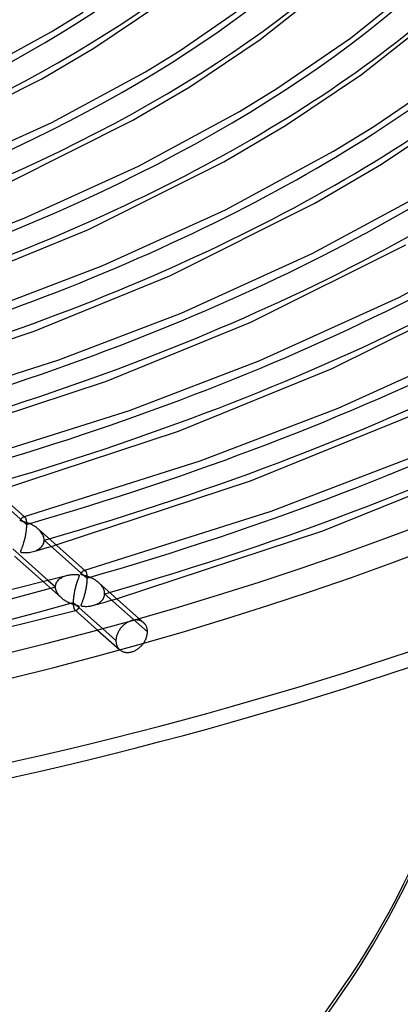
# Model space of a CAD drawing. Header units: millimetres. Extents: x -1077 to 1077, y -1167 to 1197.
# Tile 42 of 81: x 301 to 407, y 399 to 672. Entities that reach past the tile are written whole.
import ezdxf

# ---------------------------------------------------------------- set-up
doc = ezdxf.new("R2010")
doc.units = ezdxf.units.MM
doc.layers.add('HIDDEN', color=7, linetype='Continuous')
doc.layers.add('THICK', color=7, linetype='Continuous')

msp = doc.modelspace()

# ---------------------------------------------------------------- linework, layer by layer
at = {"layer": 'HIDDEN'}
for p, q in [((303.21, 531.9), (291.37, 542.41)), ((302.37, 533.98), (302.44, 533.99)), ((302.44, 533.99), (302.51, 534)), ((302.51, 534), (302.58, 533.99)), ((302.58, 533.99), (302.65, 533.97)), ((302.6, 534.04), (302.77, 533.89)), ((302.65, 533.97), (302.71, 533.94)), ((302.71, 533.94), (302.77, 533.89)), ((302.77, 533.89), (302.82, 533.84)), ((302.82, 533.84), (302.87, 533.77)), ((302.87, 533.77), (302.92, 533.69)), ((302.92, 533.69), (302.97, 533.59)), ((302.97, 533.59), (303.01, 533.49)), ((303.01, 533.49), (303.05, 533.36)), ((303.05, 533.36), (303.09, 533.23)), ((303.09, 533.23), (303.12, 533.08)), ((303.12, 533.08), (303.15, 532.91)), ((303.15, 532.91), (303.17, 532.74)), ((303.17, 532.74), (303.19, 532.55)), ((303.19, 531.24), (303.18, 531.01)), ((303.19, 532.55), (303.2, 532.34)), ((303.2, 531.47), (303.19, 531.24)), ((303.2, 532.34), (303.21, 532.13)), ((303.21, 531.69), (303.2, 531.47)), ((303.21, 532.13), (303.21, 531.9)), ((303.21, 531.9), (303.21, 531.69)), ((302.84, 528.65), (302.8, 528.42)), ((302.89, 528.88), (302.84, 528.65)), ((302.93, 529.11), (302.89, 528.88)), ((302.97, 529.34), (302.93, 529.11)), ((303.01, 529.58), (302.97, 529.34)), ((303.05, 529.82), (303.01, 529.58)), ((303.08, 530.06), (303.05, 529.82)), ((303.11, 530.3), (303.08, 530.06)), ((303.14, 530.54), (303.11, 530.3)), ((303.16, 530.78), (303.14, 530.54)), ((303.18, 531.01), (303.16, 530.78)), ((306.73, 530.36), (306.48, 530.59)), ((306.97, 530.12), (306.73, 530.36)), ((307.19, 529.87), (306.97, 530.12)), ((307.39, 529.6), (307.19, 529.87)), ((307.57, 529.33), (307.39, 529.6)), ((307.73, 529.05), (307.57, 529.33)), ((307.86, 528.75), (307.73, 529.05)), ((307.97, 528.46), (307.86, 528.75)), ((302.07, 525.82), (302.01, 525.65)), ((302.13, 526), (302.07, 525.82)), ((302.19, 526.18), (302.13, 526)), ((302.25, 526.36), (302.19, 526.18)), ((302.31, 526.55), (302.25, 526.36)), ((302.37, 526.74), (302.31, 526.55)), ((302.42, 526.93), (302.37, 526.74)), ((302.48, 527.13), (302.42, 526.93)), ((302.54, 527.34), (302.48, 527.13)), ((302.59, 527.55), (302.54, 527.34)), ((302.64, 527.76), (302.59, 527.55)), ((302.7, 527.97), (302.64, 527.76)), ((302.75, 528.19), (302.7, 527.97)), ((302.8, 528.42), (302.75, 528.19)), ((307.38, 525.7), (307.56, 525.93)), ((307.56, 525.93), (307.73, 526.17)), ((307.73, 526.17), (307.86, 526.42)), ((307.86, 526.42), (307.97, 526.69)), ((308.05, 528.16), (307.97, 528.46)), ((307.97, 526.69), (308.05, 526.97)), ((308.1, 527.86), (308.05, 528.16)), ((308.05, 526.97), (308.1, 527.26)), ((308.11, 527.56), (308.1, 527.86)), ((308.1, 527.26), (308.11, 527.56)), ((319.95, 517.05), (308.11, 527.56)), ((309.29, 525.59), (310.36, 525.9)), ((310.36, 525.9), (311.42, 526.21)), ((301.56, 524.46), (301.55, 524.4)), ((301.55, 524.4), (301.55, 524.35)), ((301.55, 524.35), (301.55, 524.3)), ((301.55, 524.3), (301.57, 524.27)), ((301.58, 524.53), (301.56, 524.46)), ((301.57, 524.27), (301.61, 524.24)), ((301.6, 524.61), (301.58, 524.53)), ((301.64, 524.7), (301.6, 524.61)), ((301.61, 524.24), (301.65, 524.21)), ((301.68, 524.8), (301.64, 524.7)), ((301.65, 524.21), (301.71, 524.19)), ((301.72, 524.91), (301.68, 524.8)), ((301.71, 524.19), (301.79, 524.17)), ((301.77, 525.04), (301.72, 524.91)), ((301.83, 525.18), (301.77, 525.04)), ((301.79, 524.17), (301.91, 524.14)), ((301.89, 525.33), (301.83, 525.18)), ((301.95, 525.49), (301.89, 525.33)), ((301.91, 524.14), (302.08, 524.12)), ((302.01, 525.65), (301.95, 525.49)), ((302.08, 524.12), (302.3, 524.1)), ((302.3, 524.1), (302.58, 524.09)), ((302.58, 524.09), (302.89, 524.08)), ((302.89, 524.08), (303.23, 524.09)), ((303.23, 524.09), (303.61, 524.11)), ((303.61, 524.11), (303.98, 524.15)), ((303.98, 524.15), (304.34, 524.21)), ((304.34, 524.21), (304.7, 524.28)), ((304.7, 524.28), (305.04, 524.36)), ((305.04, 524.36), (305.4, 524.47)), ((305.09, 524.38), (306.13, 524.67)), ((305.4, 524.47), (305.75, 524.6)), ((305.75, 524.6), (306.07, 524.75)), ((306.07, 524.75), (306.38, 524.91)), ((306.13, 524.67), (307.18, 524.97)), ((306.38, 524.91), (306.67, 525.09)), ((306.67, 525.09), (306.93, 525.28)), ((306.93, 525.28), (307.17, 525.48)), ((307.17, 525.48), (307.38, 525.7)), ((307.18, 524.97), (308.24, 525.28)), ((308.24, 525.28), (309.29, 525.59)), ((313.75, 517.59), (314.03, 517.69)), ((314.03, 517.69), (314.32, 517.77)), ((319.12, 519.13), (319.19, 519.14)), ((319.19, 519.14), (319.26, 519.14)), ((319.26, 519.14), (319.32, 519.14)), ((319.32, 519.14), (319.39, 519.11)), ((319.34, 519.19), (319.51, 519.04)), ((319.39, 519.11), (319.45, 519.08)), ((319.45, 519.08), (319.5, 519.04)), ((319.5, 519.04), (319.56, 518.98)), ((319.56, 518.98), (319.61, 518.92)), ((319.61, 518.92), (319.66, 518.84)), ((319.66, 518.84), (319.71, 518.75)), ((319.71, 518.75), (319.75, 518.64)), ((319.75, 518.64), (319.79, 518.52)), ((319.79, 518.52), (319.83, 518.39)), ((319.83, 518.39), (319.86, 518.24)), ((319.86, 518.24), (319.89, 518.07)), ((319.89, 518.07), (319.91, 517.9)), ((319.91, 517.9), (319.93, 517.7)), ((319.93, 517.7), (319.94, 517.5)), ((307.87, 516), (312.87, 511.56)), ((309.24, 516.37), (311.24, 514.59)), ((311.26, 514.87), (311.3, 515.13)), ((311.3, 515.13), (311.36, 515.39)), ((311.36, 515.39), (311.46, 515.64)), ((311.46, 515.64), (311.58, 515.89)), ((311.58, 515.89), (311.72, 516.12)), ((311.72, 516.12), (311.88, 516.33)), ((311.88, 516.33), (312.06, 516.54)), ((312.06, 516.54), (312.26, 516.73)), ((312.26, 516.73), (312.48, 516.9)), ((312.48, 516.9), (312.71, 517.07)), ((312.71, 517.07), (312.95, 517.22)), ((312.95, 517.22), (313.21, 517.35)), ((313.21, 517.35), (313.47, 517.48)), ((313.47, 517.48), (313.75, 517.59)), ((319.8, 515.07), (319.76, 514.77)), ((319.84, 515.37), (319.8, 515.07)), ((319.87, 515.66), (319.84, 515.37)), ((319.9, 515.95), (319.87, 515.66)), ((319.92, 516.24), (319.9, 515.95)), ((319.94, 516.52), (319.92, 516.24)), ((319.94, 517.5), (319.95, 517.28)), ((319.95, 516.79), (319.94, 516.52)), ((319.95, 517.28), (319.95, 517.05)), ((319.95, 517.05), (319.95, 516.79)), ((323.42, 515.56), (323.22, 515.74)), ((323.61, 515.37), (323.42, 515.56)), ((323.79, 515.17), (323.61, 515.37)), ((323.96, 514.97), (323.79, 515.17)), ((324.12, 514.76), (323.96, 514.97)), ((311.24, 514.59), (311.26, 514.87)), ((311.25, 514.36), (311.24, 514.59)), ((311.28, 514.12), (311.25, 514.36)), ((311.33, 513.88), (311.28, 514.12)), ((311.4, 513.64), (311.33, 513.88)), ((311.49, 513.41), (311.4, 513.64)), ((311.59, 513.18), (311.49, 513.41)), ((311.71, 512.96), (311.59, 513.18)), ((311.84, 512.74), (311.71, 512.96)), ((311.99, 512.52), (311.84, 512.74)), ((312.14, 512.32), (311.99, 512.52)), ((312.31, 512.12), (312.14, 512.32)), ((319.21, 512.24), (319.14, 511.99)), ((319.28, 512.5), (319.21, 512.24)), ((319.35, 512.77), (319.28, 512.5)), ((319.42, 513.04), (319.35, 512.77)), ((319.48, 513.32), (319.42, 513.04)), ((319.54, 513.6), (319.48, 513.32)), ((319.6, 513.89), (319.54, 513.6)), ((319.66, 514.18), (319.6, 513.89)), ((319.71, 514.48), (319.66, 514.18)), ((319.76, 514.77), (319.71, 514.48)), ((324.27, 514.54), (324.12, 514.76)), ((324.4, 514.32), (324.27, 514.54)), ((324.52, 514.09), (324.4, 514.32)), ((324.62, 513.86), (324.52, 514.09)), ((324.7, 513.63), (324.62, 513.86)), ((324.77, 513.4), (324.7, 513.63)), ((324.74, 511.93), (324.8, 512.18)), ((324.81, 513.17), (324.77, 513.4)), ((324.8, 512.18), (324.84, 512.44)), ((324.84, 512.93), (324.81, 513.17)), ((324.85, 512.7), (324.84, 512.93)), ((324.84, 512.44), (324.85, 512.7)), ((336.69, 502.2), (324.85, 512.7)), ((312.49, 511.92), (312.31, 512.12)), ((312.68, 511.73), (312.49, 511.92)), ((312.87, 511.55), (312.68, 511.73)), ((313.07, 511.39), (312.87, 511.55)), ((313.27, 511.22), (313.07, 511.39)), ((313.48, 511.07), (313.27, 511.22)), ((313.7, 510.91), (313.48, 511.07)), ((313.93, 510.77), (313.7, 510.91)), ((314.17, 510.63), (313.93, 510.77)), ((314.41, 510.49), (314.17, 510.63)), ((314.66, 510.36), (314.41, 510.49)), ((314.91, 510.23), (314.66, 510.36)), ((315.17, 510.11), (314.91, 510.23)), ((315.43, 510.01), (315.17, 510.11)), ((315.67, 509.91), (315.43, 510.01)), ((315.91, 509.82), (315.67, 509.91)), ((316.14, 509.74), (315.91, 509.82)), ((316.35, 509.67), (316.14, 509.74)), ((316.55, 509.61), (316.35, 509.67)), ((316.74, 509.56), (316.55, 509.61)), ((316.91, 509.51), (316.74, 509.56)), ((317.06, 509.47), (316.91, 509.51)), ((317.2, 509.44), (317.06, 509.47)), ((317.32, 509.41), (317.2, 509.44)), ((318.29, 509.59), (318.28, 509.53)), ((318.28, 509.53), (318.29, 509.48)), ((318.32, 509.68), (318.29, 509.59)), ((318.29, 509.48), (318.3, 509.44)), ((318.3, 509.44), (318.33, 509.4)), ((318.35, 509.78), (318.32, 509.68)), ((318.4, 509.9), (318.35, 509.78)), ((318.46, 510.04), (318.4, 509.9)), ((318.52, 510.21), (318.46, 510.04)), ((318.6, 510.4), (318.52, 510.21)), ((318.67, 510.6), (318.6, 510.4)), ((318.75, 510.81), (318.67, 510.6)), ((318.83, 511.03), (318.75, 510.81)), ((318.91, 511.26), (318.83, 511.03)), ((318.99, 511.5), (318.91, 511.26)), ((319.06, 511.74), (318.99, 511.5)), ((319.14, 511.99), (319.06, 511.74)), ((321.21, 509.37), (321.52, 509.44)), ((321.52, 509.44), (321.82, 509.52)), ((321.82, 509.52), (322.13, 509.62)), ((321.83, 509.52), (322.87, 509.82)), ((322.13, 509.62), (322.43, 509.73)), ((322.43, 509.73), (322.72, 509.85)), ((322.72, 509.85), (322.99, 509.98)), ((322.87, 509.82), (323.92, 510.12)), ((322.99, 509.98), (323.25, 510.13)), ((323.25, 510.13), (323.49, 510.29)), ((323.49, 510.29), (323.71, 510.46)), ((323.71, 510.46), (323.92, 510.64)), ((323.92, 510.64), (324.1, 510.83)), ((323.92, 510.12), (324.98, 510.42)), ((324.1, 510.83), (324.27, 511.03)), ((324.27, 511.03), (324.42, 511.24)), ((324.42, 511.24), (324.55, 511.46)), ((324.55, 511.46), (324.65, 511.69)), ((324.65, 511.69), (324.74, 511.93)), ((324.98, 510.42), (326.04, 510.73)), ((326.04, 510.73), (327.1, 511.04)), ((327.1, 511.04), (328.17, 511.35)), ((316.6, 508.25), (316.66, 508.2)), ((316.66, 508.2), (316.73, 508.17)), ((316.73, 508.17), (316.79, 508.15)), ((316.77, 508.1), (316.81, 508.11)), ((316.79, 508.15), (316.86, 508.14)), ((316.81, 508.11), (316.84, 508.12)), ((316.84, 508.12), (316.88, 508.13)), ((316.86, 508.14), (316.93, 508.14)), ((316.88, 508.13), (316.92, 508.14)), ((316.92, 508.14), (316.95, 508.15)), ((316.93, 508.14), (317, 508.16)), ((316.95, 508.15), (316.99, 508.16)), ((317, 508.16), (317.06, 508.18)), ((317.06, 508.18), (317.13, 508.22)), ((317.13, 508.22), (317.2, 508.26)), ((317.2, 508.26), (317.27, 508.31)), ((317.27, 508.31), (317.34, 508.37)), ((317.43, 509.38), (317.32, 509.41)), ((317.34, 508.37), (317.4, 508.43)), ((317.4, 508.43), (317.47, 508.51)), ((317.54, 509.35), (317.43, 509.38)), ((317.47, 508.51), (317.54, 508.59)), ((317.63, 509.32), (317.54, 509.35)), ((317.54, 508.59), (317.61, 508.68)), ((317.61, 508.68), (317.67, 508.76)), ((317.7, 509.29), (317.63, 509.32)), ((317.67, 508.76), (317.72, 508.85)), ((317.75, 509.26), (317.7, 509.29)), ((317.72, 508.85), (317.76, 508.93)), ((317.79, 509.23), (317.75, 509.26)), ((317.76, 508.93), (317.8, 509)), ((317.81, 509.2), (317.79, 509.23)), ((317.8, 509), (317.82, 509.06)), ((317.83, 509.16), (317.81, 509.2)), ((317.82, 509.06), (317.83, 509.12)), ((317.83, 509.12), (317.83, 509.16)), ((318.33, 509.4), (318.36, 509.37)), ((318.36, 509.37), (318.42, 509.35)), ((318.42, 509.35), (318.49, 509.32)), ((318.49, 509.32), (318.58, 509.3)), ((318.58, 509.3), (318.69, 509.28)), ((318.69, 509.28), (318.83, 509.26)), ((318.83, 509.26), (319, 509.25)), ((319, 509.25), (319.2, 509.24)), ((319.2, 509.24), (319.43, 509.23)), ((319.43, 509.23), (319.68, 509.23)), ((319.68, 509.23), (319.95, 509.23)), ((319.95, 509.23), (320.25, 509.25)), ((320.25, 509.25), (320.56, 509.28)), ((320.56, 509.28), (320.89, 509.32)), ((320.89, 509.32), (321.21, 509.37)), ((330.14, 504.09), (329.96, 503.93)), ((330.33, 504.24), (330.14, 504.09)), ((330.52, 504.38), (330.33, 504.24)), ((330.71, 504.52), (330.52, 504.38)), ((330.91, 504.65), (330.71, 504.52)), ((331.11, 504.77), (330.91, 504.65)), ((331.31, 504.88), (331.11, 504.77)), ((331.51, 504.98), (331.31, 504.88)), ((331.72, 505.07), (331.51, 504.98)), ((331.92, 505.15), (331.72, 505.07)), ((332.13, 505.23), (331.92, 505.15)), ((332.33, 505.29), (332.13, 505.23)), ((332.53, 505.34), (332.33, 505.29)), ((332.73, 505.38), (332.53, 505.34)), ((332.93, 505.42), (332.73, 505.38)), ((333.13, 505.44), (332.93, 505.42)), ((333.34, 505.46), (333.13, 505.44)), ((333.54, 505.46), (333.34, 505.46)), ((333.74, 505.46), (333.54, 505.46)), ((333.94, 505.44), (333.74, 505.46)), ((334.13, 505.42), (333.94, 505.44)), ((334.32, 505.38), (334.13, 505.42)), ((334.51, 505.33), (334.32, 505.38)), ((334.35, 505.87), (335.66, 504.71)), ((334.68, 505.27), (334.51, 505.33)), ((334.86, 505.21), (334.68, 505.27)), ((335.02, 505.13), (334.86, 505.21)), ((335.18, 505.05), (335.02, 505.13)), ((335.33, 504.96), (335.18, 505.05)), ((335.47, 504.86), (335.33, 504.96)), ((335.61, 504.75), (335.47, 504.86)), ((335.75, 504.62), (335.61, 504.75)), ((335.88, 504.48), (335.75, 504.62)), ((336.01, 504.33), (335.88, 504.48)), ((336.12, 504.17), (336.01, 504.33)), ((336.23, 504), (336.12, 504.17)), ((336.33, 503.83), (336.23, 504)), ((322.87, 502.68), (329.02, 497.23)), ((324.24, 503.06), (327.98, 499.74)), ((328.29, 501.43), (328.21, 501.22)), ((328.37, 501.65), (328.29, 501.43)), ((328.46, 501.86), (328.37, 501.65)), ((328.56, 502.08), (328.46, 501.86)), ((328.67, 502.28), (328.56, 502.08)), ((328.79, 502.49), (328.67, 502.28)), ((328.92, 502.68), (328.79, 502.49)), ((329.05, 502.88), (328.92, 502.68)), ((329.18, 503.06), (329.05, 502.88)), ((329.32, 503.24), (329.18, 503.06)), ((329.47, 503.42), (329.32, 503.24)), ((329.63, 503.59), (329.47, 503.42)), ((329.79, 503.76), (329.63, 503.59)), ((329.96, 503.93), (329.79, 503.76)), ((336.41, 503.64), (336.33, 503.83)), ((336.49, 503.45), (336.41, 503.64)), ((336.55, 503.25), (336.49, 503.45)), ((336.6, 503.05), (336.55, 503.25)), ((336.57, 501.16), (336.61, 501.37)), ((336.64, 502.84), (336.6, 503.05)), ((336.61, 501.37), (336.65, 501.58)), ((336.67, 502.63), (336.64, 502.84)), ((336.65, 501.58), (336.67, 501.79)), ((336.68, 502.41), (336.67, 502.63)), ((336.67, 501.79), (336.68, 502)), ((336.69, 502.2), (336.68, 502.41)), ((336.68, 502), (336.69, 502.2)), ((328, 500.15), (327.98, 499.94)), ((327.98, 499.94), (327.98, 499.74)), ((327.98, 499.74), (327.98, 499.53)), ((327.98, 499.53), (328, 499.32)), ((328.02, 500.36), (328, 500.15)), ((328, 499.32), (328.03, 499.1)), ((328.05, 500.57), (328.02, 500.36)), ((328.03, 499.1), (328.07, 498.9)), ((328.1, 500.78), (328.05, 500.57)), ((328.07, 498.9), (328.12, 498.69)), ((328.15, 501), (328.1, 500.78)), ((328.12, 498.69), (328.18, 498.49)), ((328.21, 501.22), (328.15, 501)), ((335.2, 498.51), (335.35, 498.69)), ((335.35, 498.69), (335.49, 498.87)), ((335.49, 498.87), (335.63, 499.06)), ((335.63, 499.06), (335.76, 499.25)), ((335.76, 499.25), (335.88, 499.45)), ((335.88, 499.45), (336, 499.65)), ((336, 499.65), (336.11, 499.86)), ((336.11, 499.86), (336.21, 500.07)), ((336.21, 500.07), (336.3, 500.29)), ((336.3, 500.29), (336.38, 500.51)), ((336.38, 500.51), (336.45, 500.72)), ((336.45, 500.72), (336.52, 500.94)), ((336.52, 500.94), (336.57, 501.16)), ((328.18, 498.49), (328.26, 498.3)), ((328.26, 498.3), (328.34, 498.11)), ((328.34, 498.11), (328.44, 497.93)), ((328.44, 497.93), (328.55, 497.76)), ((328.55, 497.76), (328.66, 497.6)), ((328.66, 497.6), (328.79, 497.45)), ((328.79, 497.45), (328.93, 497.31)), ((328.93, 497.31), (329.07, 497.18)), ((329.07, 497.18), (329.2, 497.08)), ((329.2, 497.08), (329.35, 496.98)), ((329.35, 496.98), (329.5, 496.88)), ((329.5, 496.88), (329.65, 496.8)), ((329.65, 496.8), (329.82, 496.72)), ((329.82, 496.72), (329.99, 496.66)), ((329.99, 496.66), (330.17, 496.6)), ((330.17, 496.6), (330.36, 496.55)), ((330.36, 496.55), (330.55, 496.51)), ((330.55, 496.51), (330.74, 496.49)), ((330.74, 496.49), (330.94, 496.47)), ((330.94, 496.47), (331.14, 496.46)), ((331.14, 496.46), (331.34, 496.47)), ((331.34, 496.47), (331.55, 496.48)), ((331.55, 496.48), (331.75, 496.51)), ((331.75, 496.51), (331.96, 496.54)), ((331.96, 496.54), (332.16, 496.58)), ((332.16, 496.58), (332.36, 496.64)), ((332.36, 496.64), (332.56, 496.7)), ((332.56, 496.7), (332.76, 496.77)), ((332.76, 496.77), (332.96, 496.85)), ((332.96, 496.85), (333.17, 496.94)), ((333.17, 496.94), (333.37, 497.05)), ((333.37, 497.05), (333.57, 497.16)), ((333.57, 497.16), (333.77, 497.28)), ((333.77, 497.28), (333.97, 497.41)), ((333.97, 497.41), (334.16, 497.55)), ((334.16, 497.55), (334.35, 497.69)), ((334.35, 497.69), (334.54, 497.84)), ((334.54, 497.84), (334.71, 498)), ((334.71, 498), (334.88, 498.17)), ((334.88, 498.17), (335.05, 498.34)), ((335.05, 498.34), (335.2, 498.51))]:
    msp.add_line(p, q, dxfattribs=at)
for centre, major_axis, ratio, start_param, end_param in [((0, 795.88), (-682, 0), 0.5, 0, 2.617994), ((0, 795.87), (-370.11, 0), 0.5, 2.097433, 2.617994), ((0, 795.87), (-404.21, 0), 0.5, 2.096293, 2.617994), ((0, 795.87), (-438.31, 0), 0.5, 2.095331, 2.617994), ((0, 795.87), (-472.41, 0), 0.5, 2.094507, 2.617994), ((0, 795.87), (-506.51, 0), 0.5, 2.093795, 2.617994), ((0, 795.87), (-540.61, 0), 0.5, 2.093172, 2.617994), ((0, 795.87), (-574.71, 0), 0.5, 2.092623, 2.617994), ((0, 795.87), (-608.81, 0), 0.5, 2.092136, 2.617994), ((0, 795.87), (-642.91, 0), 0.5, 2.0917, 2.617994), ((0, 795.87), (618.79, 0), 0.5, -1.049589, -1.047063), ((0, 795.87), (-642.91, 0), 0.5, 1.054975, 2.076146), ((0, 795.87), (652.89, 0), 0.5, -1.050011, -1.047617), ((-113.97, 560.91), (-542.24, 60.43), 0.60578, 2.393474, 2.941007), ((-113.79, 562.49), (-542.24, 60.43), 0.60578, 2.393474, 2.941007), ((0, 33.77), (-677, 0), 0.5, -3.141592, -0.523599)]:
    msp.add_ellipse(centre, major_axis=major_axis, ratio=ratio, start_param=start_param, end_param=end_param, dxfattribs=at)
at = {"layer": 'THICK'}
for p, q in [((367.91, 666.04), (387.18, 681.27)), ((392.89, 666.45), (410.17, 680.29)), ((321.86, 663.63), (339.88, 675.75)), ((345.74, 663.04), (364.61, 675.98)), ((310.07, 668.14), (318.94, 673.58)), ((395.94, 656.33), (416.71, 672.75)), ((286.21, 655.2), (310.07, 668.14)), ((348.41, 652.93), (367.91, 666.04)), ((372.55, 652.5), (392.89, 666.45)), ((307.47, 655.21), (321.86, 663.63)), ((336.12, 657.14), (345.74, 663.04)), ((310.23, 643.1), (336.12, 657.14)), ((399.35, 641.96), (421.16, 656.92)), ((275.5, 639.13), (307.47, 655.21)), ((374.96, 642.23), (395.94, 656.33)), ((332.67, 643.73), (348.41, 652.93)), ((362.16, 646.13), (372.55, 652.5)), ((334.26, 631.01), (362.16, 646.13)), ((401.51, 631.53), (423.96, 646.62)), ((280.82, 629.76), (310.23, 643.1)), ((297.95, 626.3), (332.67, 643.73)), ((357.87, 632.24), (374.96, 642.23)), ((388.21, 635.13), (399.35, 641.96)), ((358.28, 618.91), (388.21, 635.13)), ((320.42, 613.47), (357.87, 632.24)), ((302.56, 616.62), (334.26, 631.01)), ((383.07, 620.76), (401.51, 631.53)), ((382.31, 606.81), (414.25, 624.12)), ((324.3, 603.49), (358.28, 618.91)), ((342.88, 600.65), (383.07, 620.76)), ((272.89, 605.3), (302.56, 616.62)), ((285.41, 599.2), (320.42, 613.47)), ((406.34, 594.71), (440.3, 613.12)), ((365.35, 587.82), (408.27, 609.28)), ((346.03, 590.35), (382.31, 606.81)), ((292.5, 591.35), (324.3, 603.49)), ((305.37, 585.38), (342.88, 600.65)), ((387.82, 575), (433.47, 597.8)), ((367.77, 577.21), (406.34, 594.71)), ((312.12, 577.4), (346.03, 590.35)), ((325.33, 571.55), (365.35, 587.82)), ((261.2, 570.78), (305.37, 585.38)), ((389.5, 564.08), (430.36, 582.61)), ((268.9, 563.69), (312.12, 577.4)), ((331.73, 563.45), (367.77, 577.21)), ((345.3, 557.73), (387.82, 575)), ((277.94, 555.92), (325.33, 571.55)), ((351.34, 549.5), (389.5, 564.08)), ((285.64, 548.83), (331.73, 563.45)), ((365.26, 543.91), (410.29, 562.17)), ((294.68, 541.07), (345.3, 557.73)), ((370.95, 535.56), (411.24, 550.94)), ((302.38, 533.98), (351.34, 549.5)), ((385.23, 530.08), (432.76, 549.35)), ((289.75, 545.44), (302.6, 534.04)), ((311.42, 526.21), (365.26, 543.91)), ((302.23, 533.92), (302.3, 533.95)), ((302.3, 533.95), (302.37, 533.98)), ((319.12, 519.13), (370.95, 535.56)), ((301.55, 533.02), (301.56, 533.08)), ((301.55, 532.97), (301.55, 533.02)), ((301.56, 532.93), (301.55, 532.97)), ((301.56, 533.08), (301.58, 533.13)), ((301.59, 532.9), (301.56, 532.93)), ((301.58, 533.13), (301.6, 533.19)), ((301.63, 532.86), (301.59, 532.9)), ((301.6, 533.19), (301.63, 533.25)), ((301.63, 533.25), (301.67, 533.32)), ((301.7, 532.83), (301.63, 532.86)), ((301.67, 533.32), (301.72, 533.39)), ((301.79, 532.8), (301.7, 532.83)), ((301.72, 533.39), (301.77, 533.46)), ((301.77, 533.46), (301.82, 533.53)), ((301.92, 532.76), (301.79, 532.8)), ((301.82, 533.53), (301.88, 533.61)), ((301.88, 533.61), (301.95, 533.68)), ((302.08, 532.72), (301.92, 532.76)), ((301.95, 533.68), (302.01, 533.75)), ((302.01, 533.75), (302.08, 533.81)), ((302.08, 533.81), (302.16, 533.87)), ((302.28, 532.67), (302.08, 532.72)), ((302.16, 533.87), (302.23, 533.92)), ((302.52, 532.6), (302.28, 532.67)), ((302.79, 532.53), (302.52, 532.6)), ((303.09, 532.44), (302.79, 532.53)), ((303.39, 532.34), (303.09, 532.44)), ((303.7, 532.23), (303.39, 532.34)), ((304, 532.11), (303.7, 532.23)), ((304.29, 531.98), (304, 532.11)), ((304.59, 531.84), (304.29, 531.98)), ((304.88, 531.69), (304.59, 531.84)), ((305.16, 531.53), (304.88, 531.69)), ((305.44, 531.37), (305.16, 531.53)), ((305.71, 531.19), (305.44, 531.37)), ((305.98, 531), (305.71, 531.19)), ((306.24, 530.8), (305.98, 531)), ((306.48, 530.59), (306.24, 530.8)), ((306.49, 530.58), (319.34, 519.19)), ((328.17, 511.35), (385.23, 530.08)), ((299.4, 525.1), (309.24, 516.37)), ((299.86, 523.1), (307.87, 516)), ((265.74, 505.54), (314.29, 517.77)), ((314.32, 517.77), (314.59, 517.84)), ((314.59, 517.84), (314.87, 517.9)), ((314.87, 517.9), (315.15, 517.95)), ((315.15, 517.95), (315.44, 517.99)), ((315.44, 517.99), (315.72, 518.02)), ((315.72, 518.02), (316.02, 518.04)), ((316.02, 518.04), (316.3, 518.05)), ((316.3, 518.05), (316.58, 518.05)), ((316.58, 518.05), (316.82, 518.05)), ((316.82, 518.05), (317.04, 518.03)), ((317.04, 518.03), (317.23, 518.02)), ((317.23, 518.02), (317.39, 518)), ((317.39, 518), (317.51, 517.98)), ((317.51, 517.98), (317.61, 517.96)), ((317.61, 517.96), (317.69, 517.94)), ((317.69, 517.94), (317.74, 517.91)), ((317.74, 517.91), (317.78, 517.88)), ((317.8, 517.63), (317.77, 517.54)), ((317.78, 517.88), (317.81, 517.85)), ((317.82, 517.7), (317.8, 517.63)), ((317.81, 517.85), (317.83, 517.81)), ((317.83, 517.76), (317.82, 517.7)), ((317.83, 517.81), (317.83, 517.76)), ((318.28, 518.16), (318.29, 518.21)), ((318.29, 518.12), (318.28, 518.16)), ((318.29, 518.21), (318.31, 518.26)), ((318.3, 518.08), (318.29, 518.12)), ((318.32, 518.05), (318.3, 518.08)), ((318.31, 518.26), (318.33, 518.32)), ((318.36, 518.02), (318.32, 518.05)), ((318.33, 518.32), (318.36, 518.37)), ((318.36, 518.37), (318.39, 518.43)), ((318.41, 517.99), (318.36, 518.02)), ((318.39, 518.43), (318.43, 518.5)), ((318.49, 517.96), (318.41, 517.99)), ((318.43, 518.5), (318.48, 518.57)), ((318.48, 518.57), (318.53, 518.64)), ((318.58, 517.93), (318.49, 517.96)), ((318.53, 518.64), (318.58, 518.71)), ((318.58, 518.71), (318.64, 518.78)), ((318.7, 517.9), (318.58, 517.93)), ((318.64, 518.78), (318.71, 518.85)), ((318.85, 517.86), (318.7, 517.9)), ((318.71, 518.85), (318.77, 518.91)), ((318.77, 518.91), (318.84, 518.97)), ((318.84, 518.97), (318.91, 519.02)), ((319.02, 517.81), (318.85, 517.86)), ((318.91, 519.02), (318.98, 519.07)), ((318.98, 519.07), (319.05, 519.1)), ((319.22, 517.76), (319.02, 517.81)), ((319.05, 519.1), (319.12, 519.13)), ((319.45, 517.7), (319.22, 517.76)), ((319.69, 517.63), (319.45, 517.7)), ((319.95, 517.55), (319.69, 517.63)), ((316.89, 515.03), (316.82, 514.75)), ((316.97, 515.31), (316.89, 515.03)), ((317.06, 515.58), (316.97, 515.31)), ((317.14, 515.85), (317.06, 515.58)), ((317.23, 516.11), (317.14, 515.85)), ((317.32, 516.36), (317.23, 516.11)), ((317.4, 516.59), (317.32, 516.36)), ((317.49, 516.81), (317.4, 516.59)), ((317.56, 517), (317.49, 516.81)), ((317.63, 517.16), (317.56, 517)), ((317.69, 517.31), (317.63, 517.16)), ((317.74, 517.44), (317.69, 517.31)), ((317.77, 517.54), (317.74, 517.44)), ((320.2, 517.46), (319.95, 517.55)), ((320.45, 517.37), (320.2, 517.46)), ((320.7, 517.27), (320.45, 517.37)), ((320.95, 517.16), (320.7, 517.27)), ((321.2, 517.05), (320.95, 517.16)), ((321.44, 516.93), (321.2, 517.05)), ((321.68, 516.8), (321.44, 516.93)), ((321.92, 516.67), (321.68, 516.8)), ((322.15, 516.53), (321.92, 516.67)), ((322.37, 516.39), (322.15, 516.53)), ((322.59, 516.24), (322.37, 516.39)), ((322.81, 516.08), (322.59, 516.24)), ((323.02, 515.92), (322.81, 516.08)), ((323.22, 515.74), (323.02, 515.92)), ((323.23, 515.73), (334.35, 505.87)), ((316.28, 512.15), (316.25, 511.87)), ((316.33, 512.44), (316.28, 512.15)), ((316.37, 512.72), (316.33, 512.44)), ((316.42, 513.01), (316.37, 512.72)), ((316.48, 513.3), (316.42, 513.01)), ((316.54, 513.6), (316.48, 513.3)), ((316.6, 513.89), (316.54, 513.6)), ((316.67, 514.18), (316.6, 513.89)), ((316.74, 514.47), (316.67, 514.18)), ((316.82, 514.75), (316.74, 514.47)), ((316.15, 510.76), (316.14, 510.5)), ((316.14, 510.5), (316.14, 510.25)), ((316.14, 510.25), (316.14, 510.02)), ((316.14, 510.25), (324.24, 503.06)), ((316.14, 510.02), (316.15, 509.81)), ((316.17, 511.03), (316.15, 510.76)), ((316.15, 509.81), (316.16, 509.6)), ((316.16, 509.6), (316.18, 509.41)), ((316.19, 511.31), (316.17, 511.03)), ((316.22, 511.59), (316.19, 511.31)), ((316.25, 511.87), (316.22, 511.59)), ((263.2, 494.74), (316.77, 508.1)), ((316.18, 509.41), (316.21, 509.23)), ((316.21, 509.23), (316.24, 509.07)), ((316.24, 509.07), (316.27, 508.92)), ((316.27, 508.92), (316.31, 508.78)), ((316.31, 508.78), (316.35, 508.66)), ((316.35, 508.66), (316.39, 508.55)), ((316.39, 508.55), (316.44, 508.45)), ((316.44, 508.45), (316.49, 508.37)), ((316.49, 508.37), (316.54, 508.3)), ((316.54, 508.3), (316.6, 508.25)), ((316.6, 508.25), (322.87, 502.68))]:
    msp.add_line(p, q, dxfattribs=at)
for centre, major_axis, start_param, end_param in [((0, 800.21), (732, 0), -3.141592, -0.523599), ((0, 800.21), (-677, 0), 0, 2.617994), ((0, 795.88), (-732, 0), 0, 2.617994), ((0, 795.87), (380.09, 0), -1.040402, -0.523599), ((0, 795.87), (414.19, 0), -1.041823, -0.523599), ((0, 795.87), (448.29, 0), -1.043029, -0.523599), ((0, 795.87), (482.39, 0), -1.044064, -0.523599), ((0, 795.87), (516.49, 0), -1.044962, -0.523599), ((0, 795.87), (550.59, 0), -1.045749, -0.523599), ((0, 795.87), (584.69, 0), -1.046444, -0.523599), ((0, 795.87), (618.79, 0), -1.047063, -0.523599), ((0, 795.87), (652.89, 0), -1.047617, -0.523599), ((0, 795.87), (652.89, 0), -2.086737, -1.065328)]:
    msp.add_ellipse(centre, major_axis=major_axis, ratio=0.5, start_param=start_param, end_param=end_param, dxfattribs=at)

doc.saveas('drawing.dxf')
